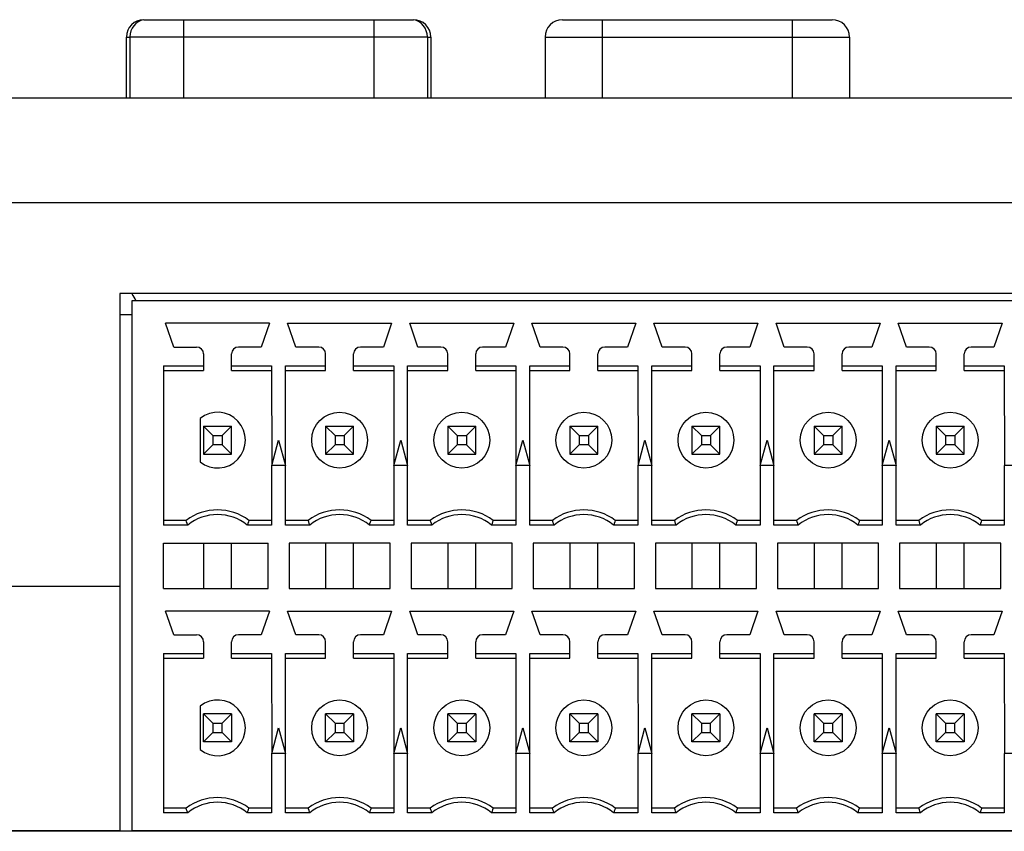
# Model space of a CAD drawing. Header units: millimetres. Extents: x -71 to 747, y -184 to 606.
# Tile 79 of 97: x 232 to 260, y 577 to 600. Entities that reach past the tile are written whole.
import ezdxf

# ---------------------------------------------------------------- set-up
doc = ezdxf.new("R2010")
doc.units = ezdxf.units.MM
doc.header["$LTSCALE"] = 30.734
doc.layers.get('0').update_dxf_attribs({"linetype": 'CONTINUOUS'})

msp = doc.modelspace()

# ---------------------------------------------------------------- linework, layer by layer
at = {"color": 7}
for p, q in [((235.764, 600.008), (243.492, 600.008)), ((236.901, 600.008), (236.901, 597.753)), ((242.355, 600.008), (242.355, 597.753)), ((247.764, 600.008), (255.492, 600.008)), ((248.901, 600.008), (248.901, 597.753)), ((254.355, 597.753), (254.355, 600.008)), ((235.264, 597.753), (235.264, 599.508)), ((235.264, 599.508), (235.364, 599.508)), ((235.364, 599.518), (235.364, 597.753)), ((235.364, 599.518), (243.892, 599.518)), ((243.892, 599.518), (243.892, 597.753)), ((243.892, 599.508), (243.992, 599.508)), ((243.992, 599.508), (243.992, 597.753)), ((247.264, 599.508), (247.264, 597.753)), ((247.264, 599.508), (255.992, 599.508)), ((255.992, 599.508), (255.992, 597.753)), ((295.071, 597.753), (208.674, 597.753)), ((295.229, 594.753), (208.516, 594.753)), ((235.082, 592.153), (235.082, 576.753)), ((275.672, 592.153), (235.082, 592.153)), ((235.427, 576.753), (235.427, 591.953)), ((235.427, 591.953), (275.327, 591.953)), ((235.082, 591.553), (235.427, 591.553)), ((236.622, 590.623), (236.387, 591.303)), ((239.367, 591.303), (236.387, 591.303)), ((239.367, 591.303), (239.132, 590.623)), ((240.122, 590.623), (239.887, 591.303)), ((239.887, 591.303), (242.867, 591.303)), ((242.867, 591.303), (242.632, 590.623)), ((243.622, 590.623), (243.387, 591.303)), ((243.387, 591.303), (246.367, 591.303)), ((246.367, 591.303), (246.132, 590.623)), ((247.122, 590.623), (246.887, 591.303)), ((246.887, 591.303), (249.867, 591.303)), ((249.867, 591.303), (249.632, 590.623)), ((250.622, 590.623), (250.387, 591.303)), ((250.387, 591.303), (253.367, 591.303)), ((253.367, 591.303), (253.132, 590.623)), ((254.122, 590.623), (253.887, 591.303)), ((253.887, 591.303), (256.867, 591.303)), ((256.867, 591.303), (256.632, 590.623)), ((257.622, 590.623), (257.387, 591.303)), ((257.387, 591.303), (260.367, 591.303)), ((260.367, 591.303), (260.132, 590.623)), ((236.622, 590.623), (237.277, 590.623)), ((237.477, 590.423), (237.477, 589.953)), ((238.277, 589.953), (238.277, 590.423)), ((239.132, 590.623), (238.477, 590.623)), ((240.777, 590.623), (240.122, 590.623)), ((240.977, 589.953), (240.977, 590.423)), ((241.777, 589.953), (241.777, 590.423)), ((242.632, 590.623), (241.977, 590.623)), ((244.277, 590.623), (243.622, 590.623)), ((244.477, 589.953), (244.477, 590.423)), ((245.277, 589.953), (245.277, 590.423)), ((246.132, 590.623), (245.477, 590.623)), ((247.777, 590.623), (247.122, 590.623)), ((247.977, 589.953), (247.977, 590.423)), ((248.777, 589.953), (248.777, 590.423)), ((249.632, 590.623), (248.977, 590.623)), ((251.277, 590.623), (250.622, 590.623)), ((251.477, 589.953), (251.477, 590.423)), ((252.277, 589.953), (252.277, 590.423)), ((253.132, 590.623), (252.477, 590.623)), ((254.777, 590.623), (254.122, 590.623)), ((254.977, 589.953), (254.977, 590.423)), ((255.777, 589.953), (255.777, 590.423)), ((256.632, 590.623), (255.977, 590.623)), ((258.277, 590.623), (257.622, 590.623)), ((258.477, 589.953), (258.477, 590.423)), ((259.277, 589.953), (259.277, 590.423)), ((260.132, 590.623), (259.477, 590.623)), ((236.327, 590.087), (236.327, 585.519)), ((236.327, 590.087), (237.477, 590.087)), ((236.327, 589.953), (237.477, 589.953)), ((238.277, 590.087), (239.427, 590.087)), ((238.277, 589.953), (239.427, 589.953)), ((239.427, 590.087), (239.43, 587.222)), ((239.825, 587.222), (239.827, 590.087)), ((239.827, 590.087), (240.977, 590.087)), ((239.827, 589.953), (240.977, 589.953)), ((241.777, 590.087), (242.927, 590.087)), ((241.777, 589.953), (242.927, 589.953)), ((242.927, 590.087), (242.93, 587.222)), ((243.325, 587.222), (243.327, 590.087)), ((243.327, 590.087), (244.477, 590.087)), ((243.327, 589.953), (244.477, 589.953)), ((245.277, 590.087), (246.427, 590.087)), ((245.277, 589.953), (246.427, 589.953)), ((246.427, 590.087), (246.43, 587.222)), ((246.825, 587.222), (246.827, 590.087)), ((246.827, 590.087), (247.977, 590.087)), ((246.827, 589.953), (247.977, 589.953)), ((248.777, 590.087), (249.927, 590.087)), ((248.777, 589.953), (249.927, 589.953)), ((249.927, 590.087), (249.93, 587.222)), ((250.325, 587.222), (250.327, 590.087)), ((250.327, 590.087), (251.477, 590.087)), ((250.327, 589.953), (251.477, 589.953)), ((252.277, 590.087), (253.427, 590.087)), ((252.277, 589.953), (253.427, 589.953)), ((253.427, 590.087), (253.43, 587.222)), ((253.825, 587.222), (253.827, 590.087)), ((253.827, 590.087), (254.977, 590.087)), ((253.827, 589.953), (254.977, 589.953)), ((255.777, 590.087), (256.927, 590.087)), ((255.777, 589.953), (256.927, 589.953)), ((256.927, 590.087), (256.93, 587.222)), ((257.325, 587.222), (257.327, 590.087)), ((257.327, 590.087), (258.477, 590.087)), ((257.327, 589.953), (258.477, 589.953)), ((259.277, 590.087), (260.427, 590.087)), ((259.277, 589.953), (260.427, 589.953)), ((260.427, 590.087), (260.43, 587.222)), ((237.378, 588.578), (237.378, 587.329)), ((237.477, 588.353), (237.477, 587.553)), ((237.745, 588.085), (237.477, 588.353)), ((237.477, 588.353), (238.277, 588.353)), ((238.01, 588.085), (238.277, 588.353)), ((238.277, 587.553), (238.277, 588.353)), ((240.977, 588.353), (240.977, 587.553)), ((241.245, 588.085), (240.977, 588.353)), ((240.977, 588.353), (241.777, 588.353)), ((241.51, 588.085), (241.777, 588.353)), ((241.777, 587.553), (241.777, 588.353)), ((244.477, 588.353), (244.477, 587.553)), ((244.745, 588.085), (244.477, 588.353)), ((244.477, 588.353), (245.277, 588.353)), ((245.01, 588.085), (245.277, 588.353)), ((245.277, 587.553), (245.277, 588.353)), ((247.977, 588.353), (247.977, 587.553)), ((248.245, 588.085), (247.977, 588.353)), ((247.977, 588.353), (248.777, 588.353)), ((248.51, 588.085), (248.777, 588.353)), ((248.777, 587.553), (248.777, 588.353)), ((251.477, 588.353), (251.477, 587.553)), ((251.745, 588.085), (251.477, 588.353)), ((251.477, 588.353), (252.277, 588.353)), ((252.01, 588.085), (252.277, 588.353)), ((252.277, 587.553), (252.277, 588.353)), ((254.977, 588.353), (254.977, 587.553)), ((255.245, 588.085), (254.977, 588.353)), ((254.977, 588.353), (255.777, 588.353)), ((255.51, 588.085), (255.777, 588.353)), ((255.777, 587.553), (255.777, 588.353)), ((258.477, 588.353), (258.477, 587.553)), ((258.745, 588.085), (258.477, 588.353)), ((258.477, 588.353), (259.277, 588.353)), ((259.01, 588.085), (259.277, 588.353)), ((259.277, 587.553), (259.277, 588.353)), ((237.745, 588.085), (237.745, 587.821)), ((237.745, 588.085), (238.01, 588.085)), ((238.01, 588.085), (238.01, 587.821)), ((239.43, 587.222), (239.627, 587.953)), ((239.627, 587.953), (239.825, 587.222)), ((241.245, 588.085), (241.245, 587.821)), ((241.245, 588.085), (241.51, 588.085)), ((241.51, 588.085), (241.51, 587.821)), ((242.93, 587.222), (243.127, 587.953)), ((243.127, 587.953), (243.325, 587.222)), ((244.745, 588.085), (244.745, 587.821)), ((244.745, 588.085), (245.01, 588.085)), ((245.01, 588.085), (245.01, 587.821)), ((246.43, 587.222), (246.627, 587.953)), ((246.627, 587.953), (246.825, 587.222)), ((248.245, 588.085), (248.245, 587.821)), ((248.245, 588.085), (248.51, 588.085)), ((248.51, 588.085), (248.51, 587.821)), ((249.93, 587.222), (250.127, 587.953)), ((250.127, 587.953), (250.325, 587.222)), ((251.745, 588.085), (251.745, 587.821)), ((251.745, 588.085), (252.01, 588.085)), ((252.01, 588.085), (252.01, 587.821)), ((253.43, 587.222), (253.627, 587.953)), ((253.627, 587.953), (253.825, 587.222)), ((255.245, 588.085), (255.245, 587.821)), ((255.245, 588.085), (255.51, 588.085)), ((255.51, 588.085), (255.51, 587.821)), ((256.93, 587.222), (257.127, 587.953)), ((257.127, 587.953), (257.325, 587.222)), ((258.745, 588.085), (258.745, 587.821)), ((258.745, 588.085), (259.01, 588.085)), ((259.01, 588.085), (259.01, 587.821)), ((237.745, 587.821), (237.477, 587.553)), ((238.01, 587.821), (237.745, 587.821)), ((238.01, 587.821), (238.277, 587.553)), ((241.245, 587.821), (240.977, 587.553)), ((241.51, 587.821), (241.245, 587.821)), ((241.51, 587.821), (241.777, 587.553)), ((244.745, 587.821), (244.477, 587.553)), ((245.01, 587.821), (244.745, 587.821)), ((245.01, 587.821), (245.277, 587.553)), ((248.245, 587.821), (247.977, 587.553)), ((248.51, 587.821), (248.245, 587.821)), ((248.51, 587.821), (248.777, 587.553)), ((251.745, 587.821), (251.477, 587.553)), ((252.01, 587.821), (251.745, 587.821)), ((252.01, 587.821), (252.277, 587.553)), ((255.245, 587.821), (254.977, 587.553)), ((255.51, 587.821), (255.245, 587.821)), ((255.51, 587.821), (255.777, 587.553)), ((258.745, 587.821), (258.477, 587.553)), ((259.01, 587.821), (258.745, 587.821)), ((259.01, 587.821), (259.277, 587.553)), ((237.477, 587.553), (238.277, 587.553)), ((240.977, 587.553), (241.777, 587.553)), ((244.477, 587.553), (245.277, 587.553)), ((247.977, 587.553), (248.777, 587.553)), ((251.477, 587.553), (252.277, 587.553)), ((254.977, 587.553), (255.777, 587.553)), ((258.477, 587.553), (259.277, 587.553)), ((239.427, 587.223), (239.427, 585.519)), ((239.827, 587.223), (239.427, 587.223)), ((239.827, 585.519), (239.827, 587.223)), ((242.927, 587.223), (242.927, 585.519)), ((243.327, 587.223), (242.927, 587.223)), ((243.327, 585.519), (243.327, 587.223)), ((246.427, 587.223), (246.427, 585.519)), ((246.827, 587.223), (246.427, 587.223)), ((246.827, 585.519), (246.827, 587.223)), ((249.927, 587.223), (249.927, 585.519)), ((250.327, 587.223), (249.927, 587.223)), ((250.327, 585.519), (250.327, 587.223)), ((253.427, 587.223), (253.427, 585.519)), ((253.827, 587.223), (253.427, 587.223)), ((253.827, 585.519), (253.827, 587.223)), ((256.927, 587.223), (256.927, 585.519)), ((257.327, 587.223), (256.927, 587.223)), ((257.327, 585.519), (257.327, 587.223)), ((260.427, 587.223), (260.427, 585.519)), ((260.827, 587.223), (260.427, 587.223)), ((236.977, 585.653), (236.327, 585.653)), ((236.993, 585.608), (236.977, 585.653)), ((237.008, 585.564), (236.993, 585.608)), ((238.762, 585.608), (238.747, 585.564)), ((238.777, 585.653), (238.762, 585.608)), ((239.427, 585.653), (238.777, 585.653)), ((240.477, 585.653), (239.827, 585.653)), ((240.493, 585.608), (240.477, 585.653)), ((240.508, 585.564), (240.493, 585.608)), ((242.247, 585.563), (242.262, 585.608)), ((242.262, 585.608), (242.277, 585.653)), ((242.927, 585.653), (242.277, 585.653)), ((243.977, 585.653), (243.327, 585.653)), ((243.993, 585.608), (243.977, 585.653)), ((244.008, 585.564), (243.993, 585.608)), ((245.762, 585.608), (245.747, 585.564)), ((245.777, 585.653), (245.762, 585.608)), ((246.427, 585.653), (245.777, 585.653)), ((247.477, 585.653), (246.827, 585.653)), ((249.262, 585.608), (249.247, 585.564)), ((249.277, 585.653), (249.262, 585.608)), ((249.927, 585.653), (249.277, 585.653)), ((250.977, 585.653), (250.327, 585.653)), ((250.993, 585.608), (250.977, 585.653)), ((251.008, 585.564), (250.993, 585.608)), ((252.762, 585.608), (252.747, 585.564)), ((252.777, 585.653), (252.762, 585.608)), ((253.427, 585.653), (252.777, 585.653)), ((254.477, 585.653), (253.827, 585.653)), ((254.493, 585.608), (254.477, 585.653)), ((254.508, 585.564), (254.493, 585.608)), ((256.27, 585.631), (256.255, 585.586)), ((256.277, 585.653), (256.27, 585.631)), ((256.927, 585.653), (256.277, 585.653)), ((257.977, 585.653), (257.327, 585.653)), ((257.993, 585.608), (257.977, 585.653)), ((258.008, 585.564), (257.993, 585.608)), ((259.762, 585.608), (259.747, 585.564)), ((259.777, 585.653), (259.762, 585.608)), ((260.427, 585.653), (259.777, 585.653)), ((237.023, 585.519), (236.327, 585.519)), ((237.023, 585.519), (237.008, 585.564)), ((238.747, 585.564), (238.732, 585.519)), ((239.427, 585.519), (238.732, 585.519)), ((240.523, 585.519), (239.827, 585.519)), ((240.523, 585.519), (240.508, 585.564)), ((242.232, 585.519), (242.247, 585.563)), ((242.927, 585.519), (242.232, 585.519)), ((244.023, 585.519), (243.327, 585.519)), ((244.023, 585.519), (244.008, 585.564)), ((245.747, 585.564), (245.732, 585.519)), ((246.427, 585.519), (245.732, 585.519)), ((247.523, 585.519), (246.827, 585.519)), ((249.247, 585.564), (249.232, 585.519)), ((249.927, 585.519), (249.232, 585.519)), ((251.023, 585.519), (250.327, 585.519)), ((251.023, 585.519), (251.008, 585.564)), ((252.747, 585.564), (252.732, 585.519)), ((253.427, 585.519), (252.732, 585.519)), ((254.523, 585.519), (253.827, 585.519)), ((254.523, 585.519), (254.508, 585.564)), ((256.927, 585.519), (256.232, 585.519)), ((258.023, 585.519), (257.327, 585.519)), ((258.023, 585.519), (258.008, 585.564)), ((259.747, 585.564), (259.732, 585.519)), ((260.427, 585.519), (259.732, 585.519)), ((236.327, 583.703), (236.327, 585.003)), ((236.327, 585.003), (239.327, 585.003)), ((237.477, 585.003), (237.477, 583.703)), ((238.277, 583.703), (238.277, 585.003)), ((239.327, 583.703), (239.327, 585.003)), ((239.927, 585.003), (239.927, 583.703)), ((242.827, 585.003), (239.927, 585.003)), ((240.977, 585.003), (240.977, 583.703)), ((241.777, 583.703), (241.777, 585.003)), ((242.827, 583.703), (242.827, 585.003)), ((243.427, 585.003), (243.427, 583.703)), ((246.327, 585.003), (243.427, 585.003)), ((244.477, 585.003), (244.477, 583.703)), ((245.277, 583.703), (245.277, 585.003)), ((246.327, 583.703), (246.327, 585.003)), ((246.927, 585.003), (246.927, 583.703)), ((249.827, 585.003), (246.927, 585.003)), ((247.977, 585.003), (247.977, 583.703)), ((248.777, 583.703), (248.777, 585.003)), ((249.827, 583.703), (249.827, 585.003)), ((250.427, 585.003), (250.427, 583.703)), ((253.327, 585.003), (250.427, 585.003)), ((251.477, 585.003), (251.477, 583.703)), ((252.277, 583.703), (252.277, 585.003)), ((253.327, 583.703), (253.327, 585.003)), ((253.927, 585.003), (253.927, 583.703)), ((256.827, 585.003), (253.927, 585.003)), ((254.977, 585.003), (254.977, 583.703)), ((255.777, 583.703), (255.777, 585.003)), ((256.827, 583.703), (256.827, 585.003)), ((257.427, 585.003), (257.427, 583.703)), ((260.327, 585.003), (257.427, 585.003)), ((258.477, 585.003), (258.477, 583.703)), ((259.277, 583.703), (259.277, 585.003)), ((260.327, 583.703), (260.327, 585.003)), ((235.082, 583.753), (230.442, 583.753)), ((236.327, 583.703), (239.327, 583.703)), ((239.927, 583.703), (242.827, 583.703)), ((243.427, 583.703), (246.327, 583.703)), ((246.927, 583.703), (249.827, 583.703)), ((250.427, 583.703), (253.327, 583.703)), ((253.927, 583.703), (256.827, 583.703)), ((257.427, 583.703), (260.327, 583.703)), ((236.622, 582.373), (236.387, 583.053)), ((239.367, 583.053), (236.387, 583.053)), ((239.367, 583.053), (239.132, 582.373)), ((240.122, 582.373), (239.887, 583.053)), ((239.887, 583.053), (242.867, 583.053)), ((242.867, 583.053), (242.632, 582.373)), ((243.622, 582.373), (243.387, 583.053)), ((243.387, 583.053), (246.367, 583.053)), ((246.367, 583.053), (246.132, 582.373)), ((247.122, 582.373), (246.887, 583.053)), ((246.887, 583.053), (249.867, 583.053)), ((249.867, 583.053), (249.632, 582.373)), ((250.622, 582.373), (250.387, 583.053)), ((250.387, 583.053), (253.367, 583.053)), ((253.367, 583.053), (253.132, 582.373)), ((254.122, 582.373), (253.887, 583.053)), ((253.887, 583.053), (256.867, 583.053)), ((256.867, 583.053), (256.632, 582.373)), ((257.622, 582.373), (257.387, 583.053)), ((257.387, 583.053), (260.367, 583.053)), ((260.367, 583.053), (260.132, 582.373)), ((236.622, 582.373), (237.277, 582.373)), ((239.132, 582.373), (238.477, 582.373)), ((240.777, 582.373), (240.122, 582.373)), ((242.632, 582.373), (241.977, 582.373)), ((244.277, 582.373), (243.622, 582.373)), ((246.132, 582.373), (245.477, 582.373)), ((247.777, 582.373), (247.122, 582.373)), ((249.632, 582.373), (248.977, 582.373)), ((251.277, 582.373), (250.622, 582.373)), ((253.132, 582.373), (252.477, 582.373)), ((254.777, 582.373), (254.122, 582.373)), ((256.632, 582.373), (255.977, 582.373)), ((258.277, 582.373), (257.622, 582.373)), ((260.132, 582.373), (259.477, 582.373)), ((237.477, 582.173), (237.477, 581.703)), ((238.277, 581.703), (238.277, 582.173)), ((240.977, 581.703), (240.977, 582.173)), ((241.777, 581.703), (241.777, 582.173)), ((244.477, 581.703), (244.477, 582.173)), ((245.277, 581.703), (245.277, 582.173)), ((247.977, 581.703), (247.977, 582.173)), ((248.777, 581.703), (248.777, 582.173)), ((251.477, 581.703), (251.477, 582.173)), ((252.277, 581.703), (252.277, 582.173)), ((254.977, 581.703), (254.977, 582.173)), ((255.777, 581.703), (255.777, 582.173)), ((258.477, 581.703), (258.477, 582.173)), ((259.277, 581.703), (259.277, 582.173)), ((236.327, 581.837), (236.327, 577.269)), ((236.327, 581.837), (237.477, 581.837)), ((236.327, 581.703), (237.477, 581.703)), ((238.277, 581.837), (239.427, 581.837)), ((238.277, 581.703), (239.427, 581.703)), ((239.427, 581.837), (239.43, 578.972)), ((239.825, 578.972), (239.827, 581.837)), ((239.827, 581.837), (240.977, 581.837)), ((239.827, 581.703), (240.977, 581.703)), ((241.777, 581.837), (242.927, 581.837)), ((241.777, 581.703), (242.927, 581.703)), ((242.927, 581.837), (242.93, 578.972)), ((243.325, 578.972), (243.327, 581.837)), ((243.327, 581.837), (244.477, 581.837)), ((243.327, 581.703), (244.477, 581.703)), ((245.277, 581.837), (246.427, 581.837)), ((245.277, 581.703), (246.427, 581.703)), ((246.427, 581.837), (246.43, 578.972)), ((246.825, 578.972), (246.827, 581.837)), ((246.827, 581.837), (247.977, 581.837)), ((246.827, 581.703), (247.977, 581.703)), ((248.777, 581.837), (249.927, 581.837)), ((248.777, 581.703), (249.927, 581.703)), ((249.927, 581.837), (249.93, 578.972)), ((250.325, 578.972), (250.327, 581.837)), ((250.327, 581.837), (251.477, 581.837)), ((250.327, 581.703), (251.477, 581.703)), ((252.277, 581.837), (253.427, 581.837)), ((252.277, 581.703), (253.427, 581.703)), ((253.427, 581.837), (253.43, 578.972)), ((253.825, 578.972), (253.827, 581.837)), ((253.827, 581.837), (254.977, 581.837)), ((253.827, 581.703), (254.977, 581.703)), ((255.777, 581.837), (256.927, 581.837)), ((255.777, 581.703), (256.927, 581.703)), ((256.927, 581.837), (256.93, 578.972)), ((257.325, 578.972), (257.327, 581.837)), ((257.327, 581.837), (258.477, 581.837)), ((257.327, 581.703), (258.477, 581.703)), ((259.277, 581.837), (260.427, 581.837)), ((259.277, 581.703), (260.427, 581.703)), ((260.427, 581.837), (260.43, 578.972)), ((237.378, 580.328), (237.378, 579.079)), ((237.477, 579.303), (237.477, 580.103)), ((237.745, 579.835), (237.477, 580.103)), ((238.277, 580.103), (237.477, 580.103)), ((238.277, 580.103), (238.01, 579.835)), ((238.277, 580.103), (238.277, 579.303)), ((240.977, 579.303), (240.977, 580.103)), ((241.245, 579.835), (240.977, 580.103)), ((241.777, 580.103), (240.977, 580.103)), ((241.777, 580.103), (241.51, 579.835)), ((241.777, 580.103), (241.777, 579.303)), ((244.477, 579.303), (244.477, 580.103)), ((244.745, 579.835), (244.477, 580.103)), ((245.277, 580.103), (244.477, 580.103)), ((245.277, 580.103), (245.01, 579.835)), ((245.277, 580.103), (245.277, 579.303)), ((247.977, 579.303), (247.977, 580.103)), ((248.245, 579.835), (247.977, 580.103)), ((248.777, 580.103), (247.977, 580.103)), ((248.777, 580.103), (248.51, 579.835)), ((248.777, 580.103), (248.777, 579.303)), ((251.477, 579.303), (251.477, 580.103)), ((251.745, 579.835), (251.477, 580.103)), ((252.277, 580.103), (251.477, 580.103)), ((252.277, 580.103), (252.01, 579.835)), ((252.277, 580.103), (252.277, 579.303)), ((254.977, 579.303), (254.977, 580.103)), ((255.245, 579.835), (254.977, 580.103)), ((255.777, 580.103), (254.977, 580.103)), ((255.777, 580.103), (255.51, 579.835)), ((255.777, 580.103), (255.777, 579.303)), ((258.477, 579.303), (258.477, 580.103)), ((258.745, 579.835), (258.477, 580.103)), ((259.277, 580.103), (258.477, 580.103)), ((259.277, 580.103), (259.01, 579.835)), ((259.277, 580.103), (259.277, 579.303)), ((237.745, 579.835), (237.745, 579.571)), ((237.745, 579.835), (238.01, 579.835)), ((238.01, 579.571), (238.01, 579.835)), ((239.43, 578.972), (239.627, 579.703)), ((239.627, 579.703), (239.825, 578.972)), ((241.245, 579.835), (241.245, 579.571)), ((241.245, 579.835), (241.51, 579.835)), ((241.51, 579.571), (241.51, 579.835)), ((242.93, 578.972), (243.127, 579.703)), ((243.127, 579.703), (243.325, 578.972)), ((244.745, 579.835), (244.745, 579.571)), ((244.745, 579.835), (245.01, 579.835)), ((245.01, 579.571), (245.01, 579.835)), ((246.43, 578.972), (246.627, 579.703)), ((246.627, 579.703), (246.825, 578.972)), ((248.245, 579.835), (248.245, 579.571)), ((248.245, 579.835), (248.51, 579.835)), ((248.51, 579.571), (248.51, 579.835)), ((249.93, 578.972), (250.127, 579.703)), ((250.127, 579.703), (250.325, 578.972)), ((251.745, 579.835), (251.745, 579.571)), ((251.745, 579.835), (252.01, 579.835)), ((252.01, 579.571), (252.01, 579.835)), ((253.43, 578.972), (253.627, 579.703)), ((253.627, 579.703), (253.825, 578.972)), ((255.245, 579.835), (255.245, 579.571)), ((255.245, 579.835), (255.51, 579.835)), ((255.51, 579.571), (255.51, 579.835)), ((256.93, 578.972), (257.127, 579.703)), ((257.127, 579.703), (257.325, 578.972)), ((258.745, 579.835), (258.745, 579.571)), ((258.745, 579.835), (259.01, 579.835)), ((259.01, 579.571), (259.01, 579.835)), ((237.477, 579.303), (237.745, 579.571)), ((237.745, 579.571), (238.01, 579.571)), ((238.277, 579.303), (238.01, 579.571)), ((240.977, 579.303), (241.245, 579.571)), ((241.245, 579.571), (241.51, 579.571)), ((241.777, 579.303), (241.51, 579.571)), ((244.477, 579.303), (244.745, 579.571)), ((244.745, 579.571), (245.01, 579.571)), ((245.277, 579.303), (245.01, 579.571)), ((247.977, 579.303), (248.245, 579.571)), ((248.245, 579.571), (248.51, 579.571)), ((248.777, 579.303), (248.51, 579.571)), ((251.477, 579.303), (251.745, 579.571)), ((251.745, 579.571), (252.01, 579.571)), ((252.277, 579.303), (252.01, 579.571)), ((254.977, 579.303), (255.245, 579.571)), ((255.245, 579.571), (255.51, 579.571)), ((255.777, 579.303), (255.51, 579.571)), ((258.477, 579.303), (258.745, 579.571)), ((258.745, 579.571), (259.01, 579.571)), ((259.277, 579.303), (259.01, 579.571)), ((238.277, 579.303), (237.477, 579.303)), ((241.777, 579.303), (240.977, 579.303)), ((245.277, 579.303), (244.477, 579.303)), ((248.777, 579.303), (247.977, 579.303)), ((252.277, 579.303), (251.477, 579.303)), ((255.777, 579.303), (254.977, 579.303)), ((259.277, 579.303), (258.477, 579.303)), ((239.427, 578.973), (239.427, 577.269)), ((239.827, 578.973), (239.427, 578.973)), ((239.827, 577.269), (239.827, 578.973)), ((242.927, 578.973), (242.927, 577.269)), ((243.327, 578.973), (242.927, 578.973)), ((243.327, 577.269), (243.327, 578.973)), ((246.427, 578.973), (246.427, 577.269)), ((246.827, 578.973), (246.427, 578.973)), ((246.827, 577.269), (246.827, 578.973)), ((249.927, 578.973), (249.927, 577.269)), ((250.327, 578.973), (249.927, 578.973)), ((250.327, 577.269), (250.327, 578.973)), ((253.427, 578.973), (253.427, 577.269)), ((253.827, 578.973), (253.427, 578.973)), ((253.827, 577.269), (253.827, 578.973)), ((256.927, 578.973), (256.927, 577.269)), ((257.327, 578.973), (256.927, 578.973)), ((257.327, 577.269), (257.327, 578.973)), ((260.427, 578.973), (260.427, 577.269)), ((260.827, 578.973), (260.427, 578.973)), ((236.977, 577.403), (236.327, 577.403)), ((237.023, 577.269), (236.327, 577.269)), ((236.993, 577.358), (236.977, 577.403)), ((237.008, 577.314), (236.993, 577.358)), ((237.023, 577.269), (237.008, 577.314)), ((238.732, 577.269), (238.747, 577.313)), ((239.427, 577.269), (238.732, 577.269)), ((238.747, 577.313), (238.762, 577.358)), ((238.762, 577.358), (238.777, 577.403)), ((239.427, 577.403), (238.777, 577.403)), ((240.477, 577.403), (239.827, 577.403)), ((240.523, 577.269), (239.827, 577.269)), ((240.516, 577.291), (240.5, 577.336)), ((240.523, 577.269), (240.516, 577.291)), ((242.247, 577.314), (242.232, 577.269)), ((242.927, 577.269), (242.232, 577.269)), ((242.262, 577.358), (242.247, 577.314)), ((242.277, 577.403), (242.262, 577.358)), ((242.927, 577.403), (242.277, 577.403)), ((243.977, 577.403), (243.327, 577.403)), ((244.023, 577.269), (243.327, 577.269)), ((243.993, 577.358), (243.977, 577.403)), ((244.008, 577.314), (243.993, 577.358)), ((244.023, 577.269), (244.008, 577.314)), ((245.747, 577.314), (245.732, 577.269)), ((246.427, 577.269), (245.732, 577.269)), ((245.762, 577.358), (245.747, 577.314)), ((245.777, 577.403), (245.762, 577.358)), ((246.427, 577.403), (245.777, 577.403)), ((247.477, 577.403), (246.827, 577.403)), ((247.523, 577.269), (246.827, 577.269)), ((247.493, 577.358), (247.477, 577.403)), ((247.508, 577.314), (247.493, 577.358)), ((247.523, 577.269), (247.508, 577.314)), ((249.247, 577.314), (249.232, 577.269)), ((249.927, 577.269), (249.232, 577.269)), ((249.262, 577.358), (249.247, 577.314)), ((249.277, 577.403), (249.262, 577.358)), ((249.927, 577.403), (249.277, 577.403)), ((250.977, 577.403), (250.327, 577.403)), ((251.023, 577.269), (250.327, 577.269)), ((250.993, 577.358), (250.977, 577.403)), ((251.008, 577.314), (250.993, 577.358)), ((251.023, 577.269), (251.008, 577.314)), ((252.747, 577.314), (252.732, 577.269)), ((253.427, 577.269), (252.732, 577.269)), ((252.762, 577.358), (252.747, 577.314)), ((252.777, 577.403), (252.762, 577.358)), ((253.427, 577.403), (252.777, 577.403)), ((254.477, 577.403), (253.827, 577.403)), ((254.523, 577.269), (253.827, 577.269)), ((254.493, 577.358), (254.477, 577.403)), ((254.508, 577.314), (254.493, 577.358)), ((254.523, 577.269), (254.508, 577.314)), ((256.232, 577.269), (256.247, 577.313)), ((256.927, 577.269), (256.232, 577.269)), ((256.247, 577.313), (256.262, 577.358)), ((256.262, 577.358), (256.277, 577.403)), ((256.927, 577.403), (256.277, 577.403)), ((257.977, 577.403), (257.327, 577.403)), ((258.023, 577.269), (257.327, 577.269)), ((257.993, 577.358), (257.977, 577.403)), ((258.008, 577.314), (257.993, 577.358)), ((258.023, 577.269), (258.008, 577.314)), ((259.747, 577.314), (259.732, 577.269)), ((260.427, 577.269), (259.732, 577.269)), ((259.762, 577.358), (259.747, 577.314)), ((259.777, 577.403), (259.762, 577.358)), ((260.427, 577.403), (259.777, 577.403)), ((291.211, 576.738), (212.534, 576.738)), ((235.082, 576.753), (230.442, 576.753)), ((235.082, 576.753), (235.427, 576.753)), ((275.327, 576.753), (235.427, 576.753))]:
    msp.add_line(p, q, dxfattribs=at)
for points in [[(247.5, 585.586), (247.485, 585.631), (247.477, 585.653)], [(247.523, 585.519), (247.508, 585.564), (247.5, 585.586)], [(256.255, 585.586), (256.239, 585.541), (256.232, 585.519)], [(240.5, 577.336), (240.485, 577.381), (240.477, 577.403)]]:
    msp.add_lwpolyline(points, dxfattribs=at)
for centre in [(241.378, 587.953), (244.878, 587.953), (248.378, 587.953), (251.878, 587.953), (255.378, 587.953), (258.878, 587.953), (241.378, 579.703), (244.878, 579.703), (248.378, 579.703), (251.878, 579.703), (255.378, 579.703), (258.878, 579.703)]:
    msp.add_circle(centre, 0.8, dxfattribs=at)
for centre, radius, start, end in [((235.764, 599.508), 0.5, 90, 180), ((235.864, 599.518), 0.5, 101.537, 180), ((243.392, 599.518), 0.5, 0, 78.463), ((243.492, 599.508), 0.5, 0, 90), ((247.764, 599.508), 0.5, 90, 180), ((255.492, 599.508), 0.5, 0, 90), ((234.622, 591.553), 1, 23.6483, 36), ((237.277, 590.423), 0.2, 0, 90), ((238.477, 590.423), 0.2, 90, 180), ((240.777, 590.423), 0.2, 0, 90), ((241.977, 590.423), 0.2, 90, 180), ((244.277, 590.423), 0.2, 0, 90), ((245.477, 590.423), 0.2, 90, 180), ((247.777, 590.423), 0.2, 0, 90), ((248.977, 590.423), 0.2, 90, 180), ((251.277, 590.423), 0.2, 0, 90), ((252.477, 590.423), 0.2, 90, 180), ((254.777, 590.423), 0.2, 0, 90), ((255.977, 590.423), 0.2, 90, 180), ((258.277, 590.423), 0.2, 0, 90), ((259.477, 590.423), 0.2, 90, 180), ((237.878, 587.953), 0.8, 231.3178, 128.6822), ((237.877, 584.453), 1.5, 53.1301, 126.8699), ((241.377, 584.453), 1.5, 53.1301, 126.8699), ((244.877, 584.453), 1.5, 53.1301, 126.8699), ((248.377, 584.453), 1.5, 53.1301, 126.8699), ((251.877, 584.453), 1.5, 53.1301, 126.8699), ((255.377, 584.453), 1.5, 53.1301, 126.8699), ((258.877, 584.453), 1.5, 53.1301, 126.8699), ((237.877, 584.453), 1.366, 51.2958, 128.7042), ((241.377, 584.453), 1.366, 51.2958, 128.7042), ((244.877, 584.453), 1.366, 51.2958, 128.7042), ((248.377, 584.453), 1.366, 51.2958, 128.7042), ((251.877, 584.453), 1.366, 51.2958, 128.7042), ((255.377, 584.453), 1.366, 51.2958, 128.7042), ((258.877, 584.453), 1.366, 51.2958, 128.7042), ((237.277, 582.173), 0.2, 0, 90), ((238.477, 582.173), 0.2, 90, 180), ((240.777, 582.173), 0.2, 0, 90), ((241.977, 582.173), 0.2, 90, 180), ((244.277, 582.173), 0.2, 0, 90), ((245.477, 582.173), 0.2, 90, 180), ((247.777, 582.173), 0.2, 0, 90), ((248.977, 582.173), 0.2, 90, 180), ((251.277, 582.173), 0.2, 0, 90), ((252.477, 582.173), 0.2, 90, 180), ((254.777, 582.173), 0.2, 0, 90), ((255.977, 582.173), 0.2, 90, 180), ((258.277, 582.173), 0.2, 0, 90), ((259.477, 582.173), 0.2, 90, 180), ((237.878, 579.703), 0.8, 231.3178, 128.6822), ((237.877, 576.203), 1.5, 53.1301, 126.8699), ((241.377, 576.203), 1.5, 53.1301, 126.8699), ((244.877, 576.203), 1.5, 53.1301, 126.8699), ((248.377, 576.203), 1.5, 53.1301, 126.8699), ((251.877, 576.203), 1.5, 53.1301, 126.8699), ((255.377, 576.203), 1.5, 53.1301, 126.8699), ((258.877, 576.203), 1.5, 53.1301, 126.8699), ((237.877, 576.203), 1.366, 51.2958, 128.7042), ((241.377, 576.203), 1.366, 51.2958, 128.7042), ((244.877, 576.203), 1.366, 51.2958, 128.7042), ((248.377, 576.203), 1.366, 51.2958, 128.7042), ((251.877, 576.203), 1.366, 51.2958, 128.7042), ((255.377, 576.203), 1.366, 51.2958, 128.7042), ((258.877, 576.203), 1.366, 51.2958, 128.7042)]:
    msp.add_arc(centre, radius, start, end, dxfattribs=at)

doc.saveas('drawing.dxf')
